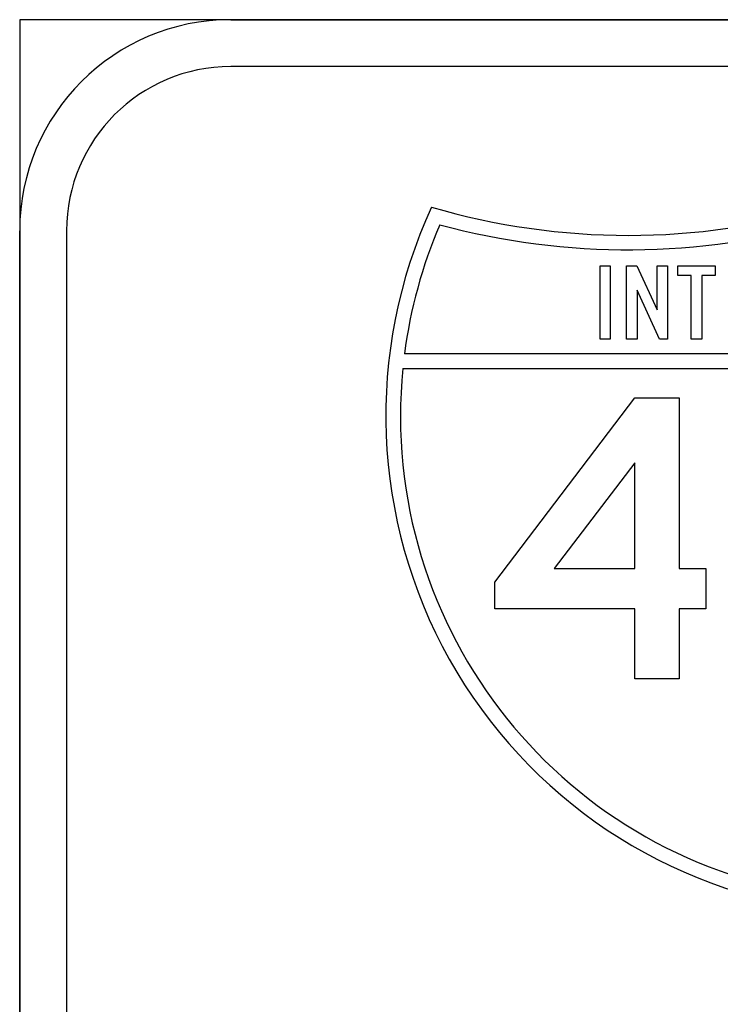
# Model space of a CAD drawing. Header units: millimetres. Extents: x 150 to 408, y 124 to 210.
# Tile 3 of 17: x 150 to 180, y 166 to 208. Entities that reach past the tile are written whole.
import ezdxf

# ---------------------------------------------------------------- set-up
doc = ezdxf.new("R2010")
doc.units = ezdxf.units.MM

msp = doc.modelspace()

# ---------------------------------------------------------------- linework, layer by layer
for p, q in [((258, 208, 1), (150, 208, 1)), ((150, 208, 1), (150, 124, 1)), ((258, 208, 1), (150, 208, 1)), ((150, 208, 1), (150, 124, 1)), ((159, 208, 1), (249, 208, 1)), ((159, 208, 1), (249, 208, 1)), ((159, 208, 1), (249, 208, 1)), ((159, 208, 1), (249, 208, 1)), ((249, 206, 1), (159, 206, 1)), ((249, 206, 1), (159, 206, 1)), ((249, 206, 1), (159, 206, 1)), ((249, 206, 1), (159, 206, 1)), ((150, 133, 1), (150, 199, 1)), ((150, 133, 1), (150, 199, 1)), ((150, 133, 1), (150, 199, 1)), ((150, 133, 1), (150, 199, 1)), ((152, 199, 1), (152, 133, 1)), ((152, 199, 1), (152, 133, 1)), ((152, 199, 1), (152, 133, 1)), ((152, 199, 1), (152, 133, 1)), ((202.319369, 193.75, 1), (166.410642, 193.75, 1)), ((202.319369, 193.75, 1), (166.410642, 193.75, 1)), ((166.339416, 193.125, 1), (202.390595, 193.125, 1)), ((166.339416, 193.125, 1), (202.390595, 193.125, 1))]:
    msp.add_line(p, q)
for points in [[(175.189761, 194.377302), (174.753761, 194.377302), (174.753761, 197.500177), (175.189761, 197.500177), (175.189761, 194.377302)], [(175.189761, 194.377302), (174.753761, 194.377302), (174.753761, 197.500177), (175.189761, 197.500177), (175.189761, 194.377302)], [(176.329761, 194.377302), (175.881761, 194.377302), (175.881761, 197.500177), (176.321761, 197.500177), (177.181761, 195.626427), (177.181761, 197.500177), (177.629761, 197.500177), (177.629761, 194.377302), (177.289949, 194.377302), (176.329761, 196.469614), (176.329761, 194.377302)], [(176.329761, 194.377302), (175.881761, 194.377302), (175.881761, 197.500177), (176.321761, 197.500177), (177.181761, 195.626427), (177.181761, 197.500177), (177.629761, 197.500177), (177.629761, 194.377302), (177.289949, 194.377302), (176.329761, 196.469614), (176.329761, 194.377302)], [(179.085761, 194.377302), (178.637761, 194.377302), (178.637761, 197.084802), (178.072511, 197.084802), (178.072511, 197.500177), (179.663511, 197.500177), (179.663511, 197.084802), (179.085761, 197.084802), (179.085761, 194.377302)], [(179.085761, 194.377302), (178.637761, 194.377302), (178.637761, 197.084802), (178.072511, 197.084802), (178.072511, 197.500177), (179.663511, 197.500177), (179.663511, 197.084802), (179.085761, 197.084802), (179.085761, 194.377302)], [(178.125761, 179.877302), (176.229761, 179.877302), (176.229761, 182.864614), (170.267199, 182.864614), (170.267199, 184.004302), (176.229761, 191.874427), (178.125761, 191.874427), (178.125761, 184.592177), (179.265511, 184.592177), (179.265511, 182.864614), (178.125761, 182.864614), (178.125761, 179.877302)], [(178.125761, 179.877302), (176.229761, 179.877302), (176.229761, 182.864614), (170.267199, 182.864614), (170.267199, 184.004302), (176.229761, 191.874427), (178.125761, 191.874427), (178.125761, 184.592177), (179.265511, 184.592177), (179.265511, 182.864614), (178.125761, 182.864614), (178.125761, 179.877302)], [(172.798574, 184.592177), (176.229761, 184.592177), (176.229761, 189.091114), (172.798574, 184.592177)], [(172.798574, 184.592177), (176.229761, 184.592177), (176.229761, 189.091114), (172.798574, 184.592177)]]:
    msp.add_lwpolyline(points)
for centre, radius, start, end in [((159, 199, 1), 9, 90, 180), ((159, 199, 1), 9, 90, 180), ((159, 199, 1), 9, 90, 180), ((159, 199, 1), 9, 90, 180), ((159, 199, 1), 7, 90, 180), ((159, 199, 1), 7, 90, 180), ((159, 199, 1), 7, 90, 180), ((159, 199, 1), 7, 90, 180), ((186.865006, 191.102429, 1), 21.25, 155.246877, 263.243683), ((186.865006, 191.102429, 1), 21.25, 155.246877, 263.243683), ((175.966227, 228.800356, 1), 30, 253.742235, 286.257785), ((175.966227, 228.800356, 1), 30, 253.742235, 286.257785), ((186.865006, 191.102429, 1), 20.625, 156.726662, 172.624757), ((186.865006, 191.102429, 1), 20.625, 156.726662, 172.624757), ((175.920546, 228.81276, 1), 30.625, 254.852838, 286.005977), ((175.920546, 228.81276, 1), 30.625, 254.852838, 286.005977), ((186.864566, 191.097978, 1), 20.625, 174.359874, 263.039176), ((186.864566, 191.097978, 1), 20.625, 174.359874, 263.039176)]:
    msp.add_arc(centre, radius, start, end)

doc.saveas('drawing.dxf')
